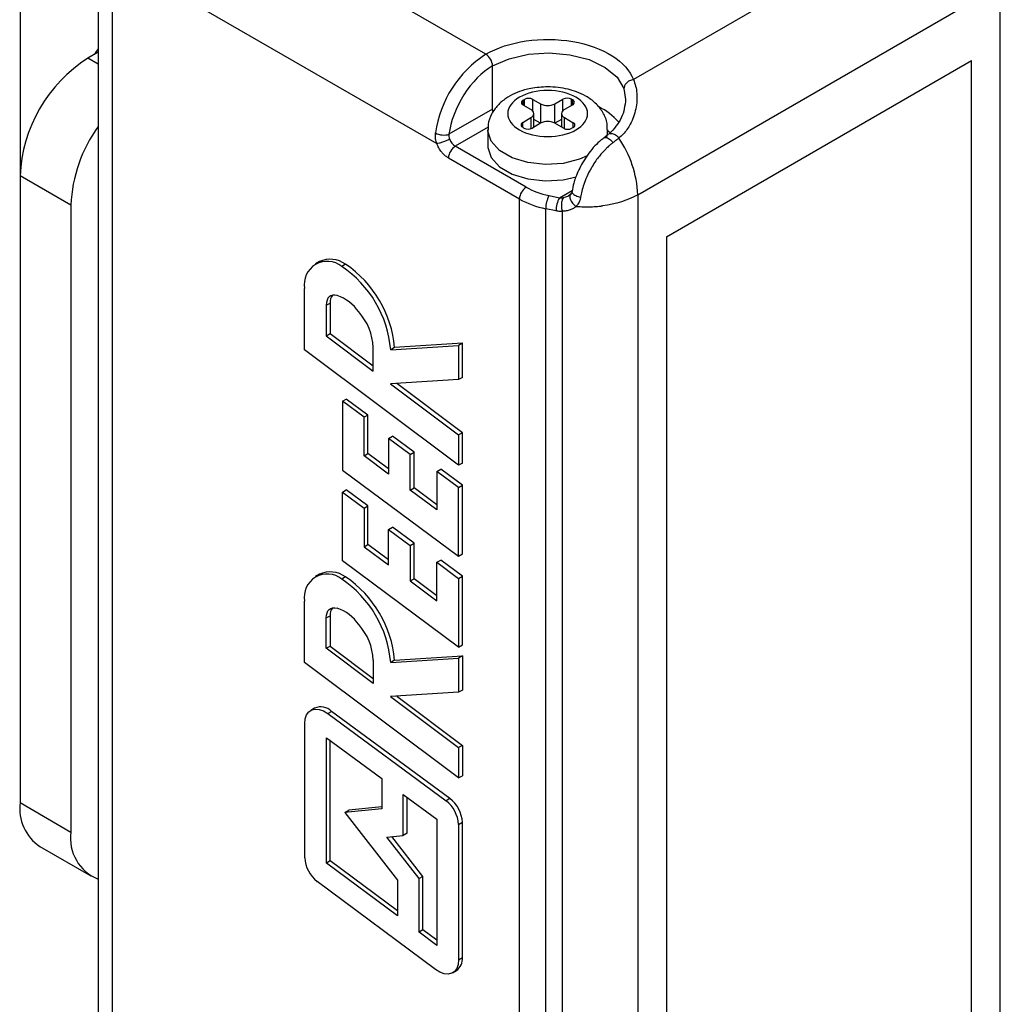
# Model space of a CAD drawing. Header units: inches. Extents: x 0.2 to 10.8, y 0.2 to 8.2.
# Tile 18 of 24: x 7.84 to 8.556, y 7.044 to 7.762. Entities that reach past the tile are written whole.
import ezdxf

# ---------------------------------------------------------------- set-up
doc = ezdxf.new("R2010")
doc.units = ezdxf.units.IN
doc.header["$MEASUREMENT"] = 0

msp = doc.modelspace()

# ---------------------------------------------------------------- linework, layer by layer
for p, q in [((7.84068, 8.00543), (7.84068, 7.64829)), ((8.18047, 7.73693), (7.99859, 7.84192)), ((8.4848, 7.8319), (8.28815, 7.71838)), ((7.89775, 7.81707), (7.89775, 5.09241)), ((7.908, 7.80279), (7.908, 5.07813)), ((8.29133, 7.63449), (8.55586, 7.7872)), ((8.55586, 5.05111), (8.55586, 7.7872)), ((7.96014, 7.7784), (8.14468, 7.67187)), ((7.89775, 7.73839), (7.89017, 7.73401)), ((7.89775, 7.72964), (7.89017, 7.73401)), ((8.18542, 7.69692), (8.18542, 7.72835)), ((8.31224, 7.6037), (8.53495, 7.73227)), ((8.53495, 5.19621), (8.53495, 7.73227)), ((8.2813, 7.71184), (8.28244, 7.70391)), ((8.20777, 7.70344), (8.20866, 7.70396)), ((8.20777, 7.69987), (8.20777, 7.70344)), ((8.2134, 7.69662), (8.20777, 7.69987)), ((8.20866, 7.69936), (8.20866, 7.70396)), ((8.21485, 7.70396), (8.22047, 7.70071)), ((8.21485, 7.69543), (8.21485, 7.70396)), ((8.22047, 7.70071), (8.22047, 7.68659)), ((8.23078, 7.70071), (8.23678, 7.70417)), ((8.23078, 7.68659), (8.23078, 7.70071)), ((8.23678, 7.69583), (8.23678, 7.70417)), ((8.24386, 7.70009), (8.23786, 7.69662)), ((8.24297, 7.70417), (8.24386, 7.70366)), ((8.24297, 7.69957), (8.24297, 7.70417)), ((8.24386, 7.70009), (8.24386, 7.70366)), ((8.18542, 7.69692), (8.15363, 7.67857)), ((8.21553, 7.68374), (8.21553, 7.69365)), ((8.23572, 7.69365), (8.23572, 7.68374)), ((8.2074, 7.68721), (8.2134, 7.69067)), ((8.2074, 7.68364), (8.2074, 7.68721)), ((8.2134, 7.69067), (8.2134, 7.68267)), ((8.22047, 7.68659), (8.21447, 7.68312)), ((8.22037, 7.68653), (8.21553, 7.68932)), ((8.23716, 7.68291), (8.23078, 7.68659)), ((8.23572, 7.68932), (8.23089, 7.68653)), ((8.23786, 7.69067), (8.24423, 7.68699)), ((8.23786, 7.68258), (8.23786, 7.69067)), ((8.24423, 7.68342), (8.24423, 7.68699)), ((8.18224, 7.68366), (8.1582, 7.66978)), ((8.18188, 7.68174), (8.18188, 7.66984)), ((8.20829, 7.68312), (8.2074, 7.68364)), ((8.24423, 7.68342), (8.24334, 7.68291)), ((8.2701, 7.67857), (8.2665, 7.67581)), ((8.26937, 7.67801), (8.26937, 7.68174)), ((8.27114, 7.67964), (8.26937, 7.68114)), ((8.20998, 7.63989), (8.1582, 7.66978)), ((8.25464, 7.66332), (8.25098, 7.65779)), ((8.20503, 7.63131), (8.15325, 7.66121)), ((7.8778, 7.62687), (7.84068, 7.64829)), ((7.84068, 7.64829), (7.84068, 7.19109)), ((8.22659, 7.63378), (8.23414, 7.63219)), ((8.23414, 7.63219), (8.24358, 7.63764)), ((8.2421, 7.63449), (8.2408, 7.63368)), ((8.29133, 7.63449), (8.29133, 4.8984)), ((7.8778, 7.62687), (7.8778, 7.16966)), ((8.20503, 4.90665), (8.20503, 7.63131)), ((8.23174, 7.62268), (8.22419, 7.62427)), ((8.22419, 4.89961), (8.22419, 7.62427)), ((8.23626, 7.6223), (8.23626, 5.04852)), ((8.31224, 7.6037), (8.31224, 5.06764)), ((8.05906, 7.58564), (8.05624, 7.58402)), ((8.07821, 7.58374), (8.0754, 7.58212)), ((8.04831, 7.52139), (8.04831, 7.56603)), ((8.06406, 7.55384), (8.06687, 7.55546)), ((8.06687, 7.55546), (8.06687, 7.53328)), ((8.06406, 7.55384), (8.06406, 7.53166)), ((8.06406, 7.53166), (8.06687, 7.53328)), ((8.06687, 7.53328), (8.0984, 7.50962)), ((8.06406, 7.53166), (8.0984, 7.50589)), ((8.16338, 7.5262), (8.11392, 7.52303)), ((8.16338, 7.5262), (8.16057, 7.52457)), ((8.16338, 7.50123), (8.16338, 7.5262)), ((8.16057, 7.43715), (8.04831, 7.52139)), ((8.0984, 7.50589), (8.0984, 7.52306)), ((8.11111, 7.52141), (8.16057, 7.52457)), ((8.11392, 7.52303), (8.11111, 7.52141)), ((8.16057, 7.52457), (8.16057, 7.49961)), ((8.16057, 7.49961), (8.111, 7.49643)), ((8.16338, 7.50123), (8.16057, 7.49961)), ((8.111, 7.49643), (8.16057, 7.45922)), ((8.16338, 7.46085), (8.11558, 7.49672)), ((8.07587, 7.4838), (8.07868, 7.48543)), ((8.07587, 7.4838), (8.07587, 7.43366)), ((8.09162, 7.47211), (8.07587, 7.4838)), ((8.09444, 7.47374), (8.07868, 7.48543)), ((8.09444, 7.47374), (8.09162, 7.47211)), ((8.09162, 7.44402), (8.09162, 7.47211)), ((8.09444, 7.44564), (8.09444, 7.47374)), ((8.10954, 7.45667), (8.11235, 7.4583)), ((8.10954, 7.45667), (8.10954, 7.43073)), ((8.12529, 7.44499), (8.10954, 7.45667)), ((8.1281, 7.44661), (8.11235, 7.4583)), ((8.16338, 7.46085), (8.16057, 7.45922)), ((8.16057, 7.45922), (8.16057, 7.43715)), ((8.16338, 7.43877), (8.16338, 7.46085)), ((8.09162, 7.44402), (8.09444, 7.44564)), ((8.10954, 7.43073), (8.09162, 7.44402)), ((8.10954, 7.43444), (8.09444, 7.44564)), ((8.12529, 7.44499), (8.1281, 7.44661)), ((8.12529, 7.41905), (8.12529, 7.44499)), ((8.1281, 7.42067), (8.1281, 7.44661)), ((8.07587, 7.43366), (8.16057, 7.37083)), ((8.14481, 7.43266), (8.14763, 7.43428)), ((8.14481, 7.43266), (8.14481, 7.40457)), ((8.16057, 7.42097), (8.14481, 7.43266)), ((8.16338, 7.4226), (8.14763, 7.43428)), ((8.16338, 7.43877), (8.16057, 7.43715)), ((8.07587, 7.41749), (8.07868, 7.41911)), ((8.09444, 7.40743), (8.07868, 7.41911)), ((8.12529, 7.41905), (8.1281, 7.42067)), ((8.14481, 7.40457), (8.12529, 7.41905)), ((8.14481, 7.40828), (8.1281, 7.42067)), ((8.16057, 7.42097), (8.16338, 7.4226)), ((8.16057, 7.37083), (8.16057, 7.42097)), ((8.16338, 7.37245), (8.16338, 7.4226)), ((8.07587, 7.36734), (8.07587, 7.41749)), ((8.07587, 7.41749), (8.09162, 7.4058)), ((8.09162, 7.4058), (8.09444, 7.40743)), ((8.09162, 7.4058), (8.09162, 7.37771)), ((8.09444, 7.37933), (8.09444, 7.40743)), ((8.10954, 7.39036), (8.11235, 7.39199)), ((8.10954, 7.36442), (8.10954, 7.39036)), ((8.10954, 7.39036), (8.12529, 7.37868)), ((8.1281, 7.3803), (8.11235, 7.39199)), ((8.09162, 7.37771), (8.09444, 7.37933)), ((8.09162, 7.37771), (8.10954, 7.36442)), ((8.10954, 7.36813), (8.09444, 7.37933)), ((8.12529, 7.37868), (8.1281, 7.3803)), ((8.12529, 7.37868), (8.12529, 7.35273)), ((8.1281, 7.35436), (8.1281, 7.3803)), ((8.16057, 7.37083), (8.16338, 7.37245)), ((8.16057, 7.30452), (8.07587, 7.36734)), ((8.14481, 7.36635), (8.14763, 7.36797)), ((8.14481, 7.33825), (8.14481, 7.36635)), ((8.14481, 7.36635), (8.16057, 7.35466)), ((8.16338, 7.35629), (8.14763, 7.36797)), ((8.05906, 7.3576), (8.05624, 7.35598)), ((8.07821, 7.3557), (8.0754, 7.35408)), ((8.12529, 7.35273), (8.1281, 7.35436)), ((8.14481, 7.34196), (8.1281, 7.35436)), ((8.16057, 7.35466), (8.16338, 7.35629)), ((8.16057, 7.35466), (8.16057, 7.30452)), ((8.16338, 7.30614), (8.16338, 7.35629)), ((8.12529, 7.35273), (8.14481, 7.33825)), ((8.04831, 7.29335), (8.04831, 7.33799)), ((8.06406, 7.32579), (8.06687, 7.32742)), ((8.06406, 7.30362), (8.06406, 7.32579)), ((8.06687, 7.32742), (8.06687, 7.30524)), ((8.06406, 7.30362), (8.06687, 7.30524)), ((8.0984, 7.27785), (8.06406, 7.30362)), ((8.06687, 7.30524), (8.0984, 7.28158)), ((8.16057, 7.30452), (8.16338, 7.30614)), ((8.11111, 7.29336), (8.16057, 7.29653)), ((8.11392, 7.29499), (8.16338, 7.29816)), ((8.16338, 7.29816), (8.16057, 7.29653)), ((8.16057, 7.29653), (8.16057, 7.27156)), ((8.16338, 7.29816), (8.16338, 7.27319)), ((8.16057, 7.20911), (8.04831, 7.29335)), ((8.0984, 7.29502), (8.0984, 7.27785)), ((8.11392, 7.29499), (8.11111, 7.29336)), ((8.16057, 7.27156), (8.111, 7.26839)), ((8.111, 7.26839), (8.16057, 7.23118)), ((8.11558, 7.26868), (8.16338, 7.23281)), ((8.16338, 7.27319), (8.16057, 7.27156)), ((8.05553, 7.25998), (8.05271, 7.25835)), ((8.06511, 7.25601), (8.06792, 7.25763)), ((8.06511, 7.25601), (8.15149, 7.19243)), ((8.15431, 7.19406), (8.06792, 7.25763)), ((8.0484, 7.15083), (8.0484, 7.24883)), ((8.06416, 7.14699), (8.06416, 7.23835)), ((8.06416, 7.23835), (8.10453, 7.20863)), ((8.06697, 7.14861), (8.06697, 7.23628)), ((8.16338, 7.23281), (8.16057, 7.23118)), ((8.16338, 7.23281), (8.16338, 7.21073)), ((8.16057, 7.23118), (8.16057, 7.20911)), ((8.16057, 7.20911), (8.16338, 7.21073)), ((8.10453, 7.20863), (8.10453, 7.18664)), ((8.12029, 7.19704), (8.14481, 7.17899)), ((8.12029, 7.16714), (8.12029, 7.19704)), ((7.84068, 7.19109), (7.8778, 7.16966)), ((8.1231, 7.16877), (8.1231, 7.19497)), ((8.15431, 7.19406), (8.15149, 7.19243)), ((8.10453, 7.18664), (8.07762, 7.18389)), ((8.07762, 7.18389), (8.08043, 7.18552)), ((8.07762, 7.18389), (8.116, 7.13456)), ((8.10453, 7.18798), (8.08043, 7.18552)), ((8.14481, 7.17899), (8.14481, 7.08699)), ((8.16057, 7.17518), (8.16338, 7.1768)), ((8.16057, 7.17518), (8.16057, 7.0765)), ((8.16338, 7.07812), (8.16338, 7.1768)), ((8.10821, 7.16591), (8.12029, 7.16714)), ((8.1231, 7.16877), (8.12029, 7.16714)), ((8.13176, 7.13565), (8.10821, 7.16591)), ((8.13457, 7.13727), (8.11199, 7.1663)), ((7.85518, 7.15904), (7.8923, 7.13761)), ((8.06697, 7.14861), (8.06416, 7.14699)), ((8.116, 7.10843), (8.06416, 7.14699)), ((8.116, 7.11214), (8.06697, 7.14861)), ((8.14376, 7.06939), (8.05741, 7.13363)), ((8.116, 7.13456), (8.116, 7.10843)), ((8.13457, 7.13727), (8.13176, 7.13565)), ((8.13176, 7.0967), (8.13176, 7.13565)), ((8.13457, 7.09833), (8.13457, 7.13727)), ((8.13457, 7.09833), (8.13176, 7.0967)), ((8.14481, 7.08699), (8.13176, 7.0967)), ((8.14481, 7.09071), (8.13457, 7.09833)), ((8.16057, 7.0765), (8.16338, 7.07812)), ((8.15626, 7.06697), (8.15907, 7.0686))]:
    msp.add_line(p, q)
at = {"flags": 128}
for points in [[(8.18542, 7.72835), (8.19754, 7.73369), (8.21168, 7.73697), (8.22683, 7.73796), (8.24189, 7.7366), (8.25578, 7.73298), (8.2675, 7.72735), (8.27622, 7.72014), (8.2813, 7.71184)], [(8.18574, 7.69469), (8.18551, 7.69575), (8.18542, 7.69692)], [(8.25452, 7.66278), (8.2489, 7.66036), (8.23695, 7.65735), (8.22399, 7.65651), (8.21118, 7.65791), (8.19965, 7.66142), (8.19043, 7.66675), (8.18434, 7.6734), (8.18191, 7.6808), (8.18188, 7.68178)], [(8.26937, 7.68187), (8.2691, 7.67891), (8.26843, 7.67653)], [(8.18188, 7.66984), (8.18191, 7.66889), (8.18434, 7.66149), (8.19043, 7.65484), (8.19965, 7.64952), (8.21118, 7.646), (8.22399, 7.6446), (8.23695, 7.64544), (8.24632, 7.64758)], [(8.07208, 7.56099), (8.07042, 7.56131), (8.06888, 7.56125), (8.06749, 7.56082), (8.0663, 7.56003), (8.06534, 7.5589), (8.06464, 7.55747), (8.06421, 7.55576), (8.06406, 7.55384)], [(8.06406, 7.32579), (8.06421, 7.32772), (8.06464, 7.32943), (8.06534, 7.33086), (8.0663, 7.33199), (8.06749, 7.33278), (8.06888, 7.33321), (8.07042, 7.33327), (8.07208, 7.33295)], [(8.0484, 7.24883), (8.04874, 7.25224), (8.04972, 7.2551), (8.05132, 7.25729), (8.05344, 7.25872), (8.05601, 7.25931), (8.0589, 7.25904), (8.06198, 7.25793), (8.06511, 7.25601)], [(8.16057, 7.0765), (8.16023, 7.07308), (8.15924, 7.07021), (8.15763, 7.06801), (8.15549, 7.06659), (8.15291, 7.06601), (8.15, 7.0663), (8.14691, 7.06745), (8.14376, 7.06939)]]:
    msp.add_lwpolyline(points, dxfattribs=at)
for centre, radius, start, end in [((8.225, 7.66806), 0.08201, 122.88975, 171.99371), ((8.17467, 7.72787), 0.01076, 2.60548, 57.39449), ((7.94813, 7.6434), 0.10756, 122.60548, 177.39452), ((8.20845, 7.70166), 0.00191, 110.78342, 249.21658), ((8.21175, 7.69799), 0.00672, 62.60967, 117.39033), ((8.22563, 7.71066), 0.01121, 242.60967, 297.39033), ((8.23988, 7.6982), 0.00672, 62.60967, 117.39033), ((8.24318, 7.70187), 0.00191, 290.78342, 69.21658), ((8.24449, 7.65967), 0.04298, 40.41911, 64.5065), ((8.21227, 7.69365), 0.00318, 290.78342, 69.21658), ((8.23899, 7.69365), 0.00318, 110.78342, 249.21658), ((7.98223, 7.6227), 0.10452, 143.93312, 177.71728), ((8.20808, 7.68542), 0.00191, 110.78342, 249.21658), ((8.22563, 7.67664), 0.01121, 62.60967, 117.39033), ((8.24355, 7.68521), 0.00191, 290.78342, 69.21658), ((8.21138, 7.68909), 0.00672, 242.60967, 297.39033), ((8.24025, 7.68888), 0.00672, 242.60967, 297.39033), ((8.16399, 7.66072), 0.01076, 122.60546, 177.3945), ((8.16399, 7.67882), 0.01074, 200.22711, 237.36204), ((8.21338, 7.63142), 0.07801, 2.2613, 34.61804), ((8.21577, 7.63083), 0.01076, 122.60548, 177.39452), ((8.24469, 7.62416), 0.0205, 152.0345, 179.71321), ((8.23692, 7.68846), 0.06545, 240.83323, 258.78247), ((8.25225, 7.62258), 0.0205, 152.03446, 179.71321), ((8.06483, 7.56907), 0.0168, 50.99477, 190.40422), ((8.06699, 7.56811), 0.01925, 54.3333, 114.35624), ((8.03236, 7.51593), 0.08186, 4.97862, 55.93816), ((8.02955, 7.5143), 0.08186, 4.97862, 55.93816), ((8.0753, 7.55598), 0.00845, 141.67428, 183.5094), ((8.06122, 7.53047), 0.0324, 34.94109, 70.41566), ((8.05641, 7.52104), 0.04203, 2.74984, 41.74146), ((8.06483, 7.34103), 0.0168, 50.99477, 190.40422), ((8.06699, 7.34007), 0.01925, 54.3333, 114.35624), ((8.02955, 7.28626), 0.08186, 4.97862, 55.93816), ((8.03236, 7.28788), 0.08186, 4.97862, 55.93816), ((8.0753, 7.32794), 0.00845, 141.67428, 183.5094), ((8.06122, 7.30243), 0.0324, 34.94109, 70.41566), ((8.05641, 7.293), 0.04203, 2.74984, 41.74146), ((8.06001, 7.24973), 0.01118, 44.95952, 113.6364), ((7.87397, 7.18685), 0.03356, 172.74417, 235.94365), ((8.13742, 7.17402), 0.02318, 2.87136, 52.60652), ((8.14023, 7.17564), 0.02318, 2.87136, 52.60652), ((7.90932, 7.16501), 0.03186, 171.61345, 248.70159), ((8.07156, 7.152), 0.02319, 182.87884, 232.3758), ((8.15313, 7.07702), 0.01031, 305.19283, 6.11935)]:
    msp.add_arc(centre, radius, start, end)
for points, knots in [([(8.18047, 7.73693), (8.19705, 7.7465), (8.22141, 7.75006), (8.26637, 7.74231), (8.28337, 7.73164), (8.28815, 7.71838)], [0, 0, 0, 0, 0.5, 0.5, 1, 1, 1, 1]), ([(7.89775, 7.741), (7.89772, 7.74098), (7.89659, 7.73971), (7.89568, 7.73818), (7.8948, 7.73668)], [0, 0, 0, 0, 0.021342, 1, 1, 1, 1]), ([(8.18542, 7.72835), (8.17774, 7.72392), (8.17032, 7.71647), (8.15866, 7.69821), (8.15481, 7.68801), (8.15363, 7.67857)], [0, 0, 0, 0, 0.5, 0.5, 1, 1, 1, 1]), ([(8.22563, 7.71316), (8.22145, 7.71294), (8.21565, 7.71263), (8.20767, 7.71066), (8.20141, 7.7084), (8.1948, 7.70471), (8.18894, 7.69978), (8.18446, 7.69341), (8.18193, 7.6871), (8.18218, 7.68312), (8.18226, 7.68182)], [0, 0, 0, 0, 0.192286, 0.267326, 0.390903, 0.516728, 0.650872, 0.788957, 0.931142, 1, 1, 1, 1]), ([(8.26899, 7.6819), (8.26905, 7.68339), (8.26922, 7.68775), (8.26618, 7.69467), (8.26081, 7.7014), (8.25401, 7.7063), (8.24715, 7.70949), (8.24028, 7.71158), (8.23323, 7.7129), (8.22816, 7.71307), (8.22563, 7.71316)], [0, 0, 0, 0, 0.07874, 0.231332, 0.388453, 0.536114, 0.663365, 0.765652, 0.882882, 1, 1, 1, 1]), ([(8.28815, 7.71838), (8.28815, 7.71838), (8.28952, 7.71552), (8.2908, 7.71039), (8.29082, 7.70288), (8.29003, 7.6971), (8.28843, 7.69137), (8.28619, 7.68629), (8.28358, 7.68205), (8.28082, 7.67858), (8.27865, 7.67668), (8.27758, 7.67574)], [0, 0, 0, 0, 0.000005, 0.249834, 0.372253, 0.493737, 0.617376, 0.735983, 0.827238, 0.9149, 1, 1, 1, 1]), ([(8.28815, 7.71838), (8.28722, 7.71827), (8.28625, 7.71798), (8.28446, 7.7171), (8.28366, 7.71651), (8.28241, 7.71518), (8.28196, 7.71446), (8.28141, 7.71308), (8.2813, 7.71242), (8.2813, 7.71184)], [0, 0, 0, 0, 0.25, 0.25, 0.5, 0.5, 0.75, 0.75, 1, 1, 1, 1]), ([(8.24625, 7.70555), (8.25172, 7.7024), (8.25479, 7.69811), (8.25479, 7.68918), (8.25172, 7.6849), (8.24078, 7.67859), (8.23336, 7.67681), (8.21789, 7.67681), (8.21048, 7.67859), (8.19954, 7.6849), (8.19647, 7.68918), (8.19647, 7.69811), (8.19954, 7.7024), (8.21048, 7.70871), (8.21789, 7.71048), (8.23336, 7.71048), (8.24078, 7.70871), (8.24625, 7.70555)], [0, 0, 0, 0, 0.125, 0.125, 0.25, 0.25, 0.375, 0.375, 0.5, 0.5, 0.625, 0.625, 0.75, 0.75, 0.875, 0.875, 1, 1, 1, 1]), ([(8.2825, 7.70413), (8.28192, 7.69944), (8.28076, 7.69006), (8.27392, 7.68254), (8.2705, 7.67878)], [0, 0, 0, 0, 0.500493, 1, 1, 1, 1]), ([(8.14468, 7.67187), (8.14451, 7.67238), (8.14419, 7.67339), (8.14387, 7.67493), (8.14369, 7.67646), (8.14365, 7.67798), (8.14374, 7.67898), (8.14379, 7.67948)], [0, 0, 0, 0, 0.198467, 0.395928, 0.594171, 0.794962, 1, 1, 1, 1]), ([(8.14379, 7.67948), (8.14509, 7.67874), (8.1469, 7.6782), (8.15054, 7.67786), (8.15235, 7.67806), (8.15363, 7.67857)], [0, 0, 0, 0, 0.5, 0.5, 1, 1, 1, 1]), ([(8.27068, 7.6789), (8.27106, 7.67902), (8.27186, 7.67929), (8.27341, 7.67897), (8.27499, 7.67818), (8.27643, 7.67707), (8.27721, 7.67616), (8.27758, 7.67574)], [0, 0, 0, 0, 0.2015, 0.423232, 0.634719, 0.82829, 1, 1, 1, 1]), ([(8.14468, 7.67187), (8.14518, 7.67192), (8.14583, 7.67203), (8.14737, 7.6724), (8.14825, 7.67266), (8.15006, 7.67329), (8.15097, 7.67366), (8.15261, 7.6744), (8.15333, 7.67477), (8.15391, 7.67511)], [0, 0, 0, 0, 0.25, 0.25, 0.5, 0.5, 0.75, 0.75, 1, 1, 1, 1]), ([(8.15325, 7.66121), (8.1529, 7.66142), (8.15221, 7.66184), (8.15119, 7.66262), (8.15019, 7.6635), (8.14922, 7.66449), (8.14784, 7.66611), (8.14613, 7.66854), (8.14516, 7.67076), (8.14468, 7.67187)], [0, 0, 0, 0, 0.1007419, 0.2000561, 0.2990522, 0.3988501, 0.5005437, 0.7495267, 1, 1, 1, 1]), ([(8.27334, 7.6725), (8.27274, 7.67203), (8.27163, 7.67116), (8.27014, 7.66987), (8.26895, 7.66877), (8.26728, 7.66713), (8.26521, 7.66492), (8.26157, 7.6605), (8.25767, 7.65475), (8.25421, 7.64789), (8.25195, 7.64213), (8.25047, 7.63716), (8.24992, 7.63412), (8.24965, 7.63268)], [0, 0, 0, 0, 0.05277, 0.096751, 0.132228, 0.159446, 0.249128, 0.325559, 0.516822, 0.669657, 0.791985, 0.901186, 1, 1, 1, 1]), ([(8.2666, 7.67573), (8.26589, 7.67524), (8.26361, 7.67367), (8.2599, 7.6699), (8.25654, 7.66625), (8.25494, 7.66377), (8.25464, 7.66332)], [0, 0, 0, 0, 0.159308, 0.511686, 0.911133, 1, 1, 1, 1]), ([(8.26656, 7.67577), (8.26668, 7.67589), (8.26703, 7.67622), (8.26796, 7.67628), (8.26923, 7.67596), (8.27063, 7.67516), (8.27206, 7.674), (8.27291, 7.673), (8.27334, 7.6725)], [0, 0, 0, 0, 0.093018, 0.274415, 0.455811, 0.637207, 0.818604, 1, 1, 1, 1]), ([(8.27758, 7.67574), (8.27688, 7.6752), (8.27551, 7.67415), (8.27406, 7.67304), (8.27334, 7.6725)], [0, 0, 0, 0, 0.508334, 1, 1, 1, 1]), ([(8.25098, 7.65779), (8.24918, 7.65427), (8.24665, 7.64934), (8.24438, 7.64225), (8.24377, 7.63886), (8.24342, 7.63691)], [0, 0, 0, 0, 0.514005, 0.720072, 1, 1, 1, 1]), ([(8.24312, 7.63529), (8.24259, 7.63508), (8.24212, 7.63469), (8.24162, 7.63339), (8.24162, 7.63248), (8.24229, 7.63041), (8.24296, 7.62928), (8.24458, 7.62734), (8.24551, 7.62654), (8.24636, 7.62596)], [0, 0, 0, 0, 0.25, 0.25, 0.5, 0.5, 0.75, 0.75, 1, 1, 1, 1]), ([(8.24337, 7.63699), (8.24326, 7.63653), (8.24306, 7.6356), (8.24239, 7.63482), (8.24206, 7.63443)], [0, 0, 0, 0, 0.495178, 1, 1, 1, 1]), ([(8.24342, 7.63691), (8.24338, 7.63675), (8.24327, 7.6363), (8.24369, 7.63549), (8.24461, 7.63457), (8.246, 7.63375), (8.24772, 7.63307), (8.24901, 7.63281), (8.24965, 7.63268)], [0, 0, 0, 0, 0.097793, 0.278234, 0.458676, 0.639117, 0.819559, 1, 1, 1, 1]), ([(8.23711, 7.63242), (8.23681, 7.63207), (8.23651, 7.63157), (8.236, 7.63018), (8.2358, 7.62929), (8.23559, 7.62729), (8.23559, 7.62618), (8.2358, 7.62409), (8.236, 7.62311), (8.23626, 7.6223)], [0, 0, 0, 0, 0.25, 0.25, 0.5, 0.5, 0.75, 0.75, 1, 1, 1, 1]), ([(8.24965, 7.63268), (8.24957, 7.63226), (8.24942, 7.63143), (8.24904, 7.63023), (8.24845, 7.62889), (8.24761, 7.62741), (8.24678, 7.62645), (8.24636, 7.62596)], [0, 0, 0, 0, 0.162869, 0.323278, 0.487638, 0.740859, 1, 1, 1, 1]), ([(8.23626, 7.6223), (8.23577, 7.62229), (8.23479, 7.62227), (8.23327, 7.6224), (8.23225, 7.62258), (8.23174, 7.62268)], [0, 0, 0, 0, 0.332936, 0.66523, 1, 1, 1, 1]), ([(8.24636, 7.62596), (8.24605, 7.6257), (8.24544, 7.62517), (8.24439, 7.62448), (8.24324, 7.62387), (8.24154, 7.62315), (8.23922, 7.62248), (8.23725, 7.62236), (8.23626, 7.6223)], [0, 0, 0, 0, 0.113965, 0.230259, 0.349726, 0.473146, 0.73498, 1, 1, 1, 1]), ([(8.24636, 7.62596), (8.24734, 7.62588), (8.24918, 7.62574), (8.25175, 7.62564), (8.25394, 7.62561), (8.2569, 7.62564), (8.25994, 7.62577), (8.26277, 7.62602), (8.26418, 7.62617), (8.26488, 7.62625), (8.26523, 7.62629), (8.26543, 7.62632), (8.26553, 7.62633), (8.26557, 7.62634)], [0, 0, 0, 0, 0.153598, 0.287082, 0.40045, 0.493701, 0.745955, 0.873041, 0.936761, 0.968658, 0.984614, 0.992594, 1, 1, 1, 1])]:
    msp.add_open_spline(points, degree=3, knots=knots)
for points in [[(8.15363, 7.67857), (8.15337, 7.67744), (8.15347, 7.67624), (8.15391, 7.67511)], [(8.20998, 7.63989), (8.21467, 7.63718), (8.22034, 7.63509), (8.22659, 7.63378)], [(8.23711, 7.63242), (8.2393, 7.6328), (8.24154, 7.63383), (8.24312, 7.63529)], [(8.29133, 7.63449), (8.28426, 7.63042), (8.27533, 7.62759), (8.26557, 7.62634)], [(8.23414, 7.63219), (8.23514, 7.63217), (8.23615, 7.63225), (8.23711, 7.63242)]]:
    msp.add_open_spline(points, degree=3)

doc.saveas('drawing.dxf')
